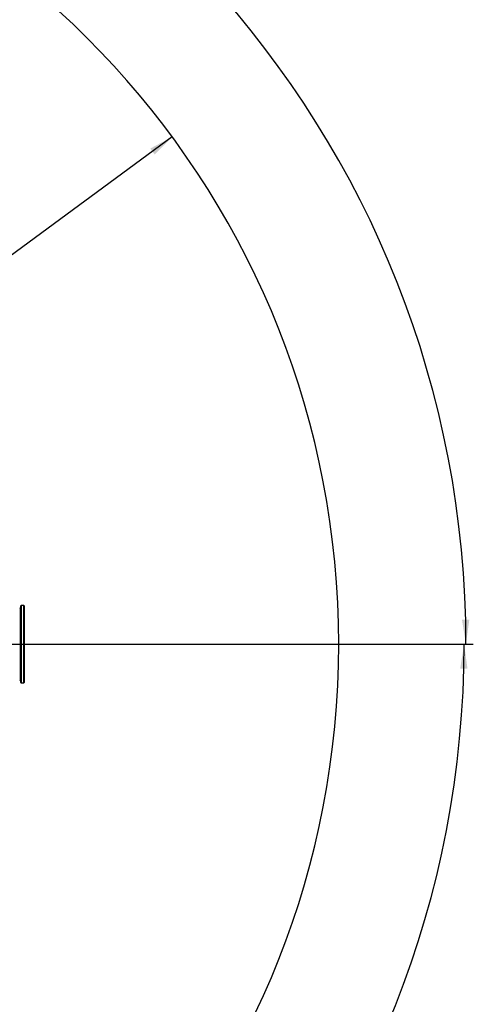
# Model space of a CAD drawing. Extents: x 0 to 16820, y 0 to 11880.
# Tile 75 of 77: x 9978 to 11826, y 5041 to 9052. Entities that reach past the tile are written whole.
import ezdxf

# ---------------------------------------------------------------- set-up
doc = ezdxf.new("R2010")
doc.units = 0
doc.header["$LTSCALE"] = 20
doc.layers.get('0').update_dxf_attribs({"linetype": 'CONTINUOUS'})
doc.styles.add('SLDTEXTSTYLE0', font='TXT', dxfattribs={"width": 0.605})
doc.dimstyles.new('SLDDIMSTYLE0', dxfattribs={"dimtxt": 100, "dimasz": 100, "dimexe": 0, "dimexo": 0.0625, "dimgap": 25, "dimtad": 1, "dimdec": 1, "dimrnd": 1e-09, "dimzin": 12, "dimtxsty": 'SLDTEXTSTYLE0', "dimsah": 1, "dimcen": 0, "dimazin": 3, "dimtfac": 1, "dimtofl": 0, "dimtmove": 0, "dimatfit": 3, "dimtolj": 1, "dimtzin": 12})
doc.dimstyles.new('SLDDIMSTYLE1', dxfattribs={"dimtxt": 100, "dimasz": 100, "dimexe": 0, "dimexo": 0.0625, "dimgap": 25, "dimtad": 1, "dimdec": 4, "dimlfac": 20, "dimzin": 12, "dimtxsty": 'SLDTEXTSTYLE0', "dimsah": 1, "dimcen": 0.09, "dimazin": 3, "dimtfac": 1, "dimtofl": 0, "dimtmove": 0, "dimatfit": 3, "dimtolj": 1, "dimtzin": 12})

# ---------------------------------------------------------------- blocks, each defined once
blk = doc.blocks.new('_D')
at = {"color": 7, "linetype": 'CONTINUOUS'}
blk.add_line((10599.8, 8574.5), (7791.2, 6507.9), dxfattribs=at)
blk.add_solid([(10599.8, 8574.5), (10510.4, 8527.3), (10528.1, 8503.1)], dxfattribs=at)
at = {"color": 7, "linetype": 'CONTINUOUS', "insert": (8954.8, 7524), "char_height": 100, "attachment_point": 1, "rotation": 36.3456, "style": 'SLDTEXTSTYLE0'}
blk.add_mtext('R3487', dxfattribs=at)
blk = doc.blocks.new('_D_2')
at = {"color": 7, "linetype": 'CONTINUOUS'}
for p, q in [((4317.7, 7120.3), (3817.2, 7208.6)), ((7831.2, 6507.9), (11826.4, 6507.9))]:
    blk.add_line(p, q, dxfattribs=at)
blk.add_arc((7791.2, 6507.9), 4005.3, 0, 170, dxfattribs=at)
for points in [[(3846.8, 7203.4), (3880.1, 7298.8), (3850.6, 7304.4)], [(11796.4, 6507.9), (11810.2, 6608.1), (11780.2, 6607.7)]]:
    blk.add_solid(points, dxfattribs=at)
at = {"color": 7, "linetype": 'CONTINUOUS', "insert": (8009.9, 10638.7), "char_height": 100, "attachment_point": 1, "rotation": 355, "style": 'SLDTEXTSTYLE0'}
blk.add_mtext('170°', dxfattribs=at)
blk = doc.blocks.new('_D_3')
at = {"color": 7, "linetype": 'CONTINUOUS'}
for p, q in [((7831.2, 6507.9), (11819.1, 6507.9)), ((4317.7, 5895.4), (3824.4, 5808.4))]:
    blk.add_line(p, q, dxfattribs=at)
blk.add_arc((7791.2, 6507.9), 3997.9, 190, 0, dxfattribs=at)
for points in [[(11789.1, 6507.9), (11772.8, 6408.1), (11802.8, 6407.7)], [(3854, 5813.6), (3857.8, 5712.6), (3887.3, 5718.2)]]:
    blk.add_solid(points, dxfattribs=at)
at = {"color": 7, "linetype": 'CONTINUOUS', "insert": (7986.8, 2641.2), "char_height": 100, "attachment_point": 1, "rotation": 5, "style": 'SLDTEXTSTYLE0'}
blk.add_mtext('170°', dxfattribs=at)

msp = doc.modelspace()

# ---------------------------------------------------------------- linework, layer by layer
at = {"color": 7, "linetype": 'CONTINUOUS'}
for p, q in [((9982.7674304, 6663.8892687), (9980.2125369, 6654.3540007)), ((9995.1647197, 6665.3716362), (9984.6993362, 6665.3716362)), ((9996.1646472, 6664.3716342), (9995.1647197, 6665.3716362)), ((9995.1647197, 6507.8716374), (9995.1647197, 6665.3716362)), ((9996.1646472, 6664.3716342), (9996.1646472, 6507.8716374)), ((9995.1647197, 6350.3716386), (9995.1647197, 6507.8716374)), ((9996.1646472, 6507.8716374), (9996.1646472, 6351.3716406)), ((9980.2125369, 6361.389274), (9982.7674304, 6351.8540061)), ((9984.6993362, 6350.3716386), (9995.1647197, 6350.3716386)), ((9995.1647197, 6350.3716386), (9996.1646472, 6351.3716406))]:
    msp.add_line(p, q, dxfattribs=at)
at = {"color": 8, "linetype": 'CONTINUOUS'}
for p, q in [((9982.7674304, 6351.8540061), (9982.7674304, 6663.8892687)), ((9984.6993362, 6665.3716362), (9984.6993362, 6350.3716386)), ((9980.2125369, 6654.3540007), (9980.2125369, 6361.389274))]:
    msp.add_line(p, q, dxfattribs=at)
at = {"color": 7, "linetype": 'CONTINUOUS'}
for centre, radius, start, end in [((7791.1647235, 6507.8716374), 3487, 190, 170), ((9984.6993775, 6663.3716374), 2, 90, 165), ((9978.2807046, 6654.8716374), 2, 270, 345), ((9978.2807046, 6360.8716374), 2, 15, 90), ((9984.6993775, 6352.3716374), 2, 195, 270)]:
    msp.add_arc(centre, radius, start, end, dxfattribs=at)

# ---------------------------------------------------------------- dimensions: what is measured, and where the dimension line sits
for base, line1, line2, picture, middle in [((8140.2463275, 10497.8926284), ((6833.3630896, 6507.8716374), (7791.1647235, 6507.8716374)), ((4357.1400888, 7113.3828329), (6463.6438724, 6741.9493809)), '_D_2', (8140.2463275, 10497.8926284)), ((8139.6056329, 2525.1738183), ((4357.1400888, 5902.3604418), (6463.6438724, 6273.7938939)), ((6833.3630896, 6507.8716374), (7791.1647235, 6507.8716374)), '_D_3', (8139.6056329, 2525.1738183))]:
    dim = msp.add_angular_dim_2l(base=base, line1=line1, line2=line2, dimstyle='SLDDIMSTYLE1', dxfattribs=at)
    dim.commit()
    dim.dimension.update_dxf_attribs({"geometry": picture, "text_midpoint": middle, "dimtype": 162})
dim = msp.add_radius_dim(center=(7791.1647235, 6507.8716374), mpoint=(10599.7943733, 8574.4554102), dimstyle='SLDDIMSTYLE0', dxfattribs=at)
dim.commit()
dim.dimension.update_dxf_attribs({"geometry": '_D', "text_midpoint": (9195.4797484, 7541.1637238), "dimtype": 164})

doc.saveas('drawing.dxf')
